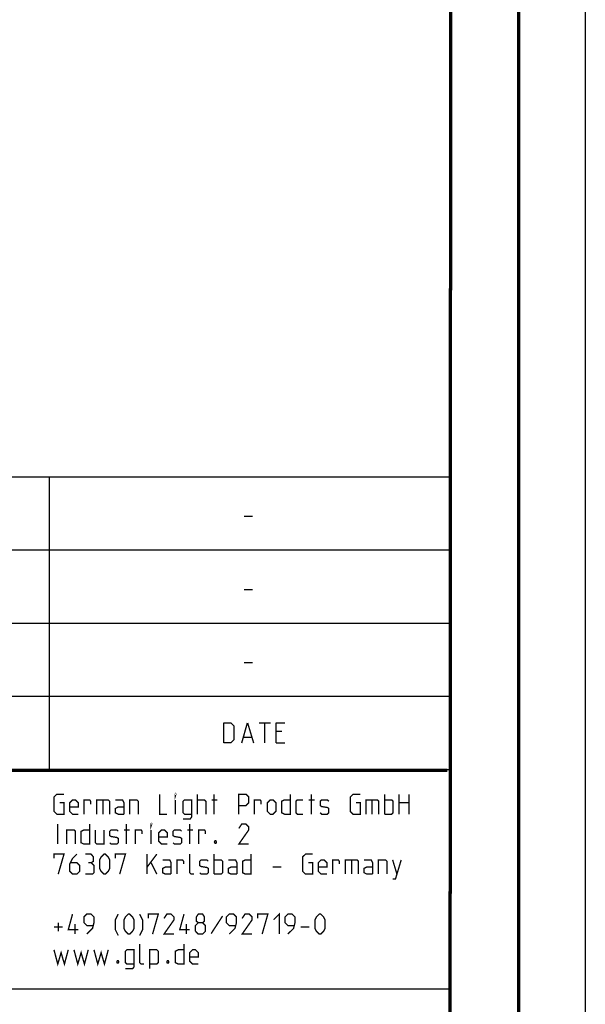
# Model space of a CAD drawing. Extents: x 0 to 420, y 0 to 297.
# Tile 51 of 93: x 378 to 420, y 42 to 116. Entities that reach past the tile are written whole.
import ezdxf

# ---------------------------------------------------------------- set-up
doc = ezdxf.new("R2010")
doc.units = 0
doc.header["$LTSCALE"] = 23.1
doc.layers.get('0').update_dxf_attribs({"linetype": 'CONTINUOUS'})

msp = doc.modelspace()

# ---------------------------------------------------------------- linework, layer by layer
at = {"color": 7, "linetype": 'CONTINUOUS'}
for p, q in [((420, 297), (420, 0)), ((410, 287), (409.83, 10.109)), ((246.868, 59.506), (409.628, 59.494))]:
    msp.add_line(p, q, dxfattribs=at)
at = {"color": 2, "linetype": 'CONTINUOUS'}
for p, q in [((246.85, 81.495), (409.81, 81.495)), ((379.81, 81.495), (379.81, 59.535)), ((409.81, 81.495), (409.81, 10.125)), ((394.417, 78.536), (395.06, 78.536)), ((246.85, 76.005), (409.81, 76.005)), ((394.417, 73.046), (395.06, 73.046)), ((246.85, 70.515), (409.81, 70.515)), ((394.417, 67.556), (395.06, 67.556)), ((246.85, 65.025), (409.81, 65.025)), ((395.542, 63.03), (396.399, 63.03)), ((395.97, 61.53), (395.97, 63.03)), ((397.256, 62.387), (396.828, 62.387)), ((394.399, 61.958), (394.97, 61.958)), ((396.828, 61.53), (397.47, 61.53)), ((246.85, 59.535), (409.81, 59.535)), ((301.69, 43.065), (409.81, 43.065))]:
    msp.add_line(p, q, dxfattribs=at)
at = {"color": 7, "linetype": 'CONTINUOUS', "const_width": 0.25}
for points in [[(415, 5), (415, 292)], [(410, 287), (409.847, 9.923)], [(246.86, 59.511), (409.652, 59.467)]]:
    msp.add_lwpolyline(points, dxfattribs=at)
at = {"color": 2, "linetype": 'CONTINUOUS'}
for points in [[(392.899, 61.53), (392.899, 63.03), (393.435, 63.03), (393.649, 62.816), (393.649, 61.744), (393.435, 61.53), (392.899, 61.53)], [(394.256, 61.53), (394.685, 63.03), (395.113, 61.53)], [(396.828, 61.53), (396.828, 63.03), (397.47, 63.03)]]:
    msp.add_lwpolyline(points, dxfattribs=at)
at = {"color": 2, "linetype": 'CONTINUOUS', "const_width": 0.1}
for points in [[(380.592, 57.032), (380.914, 57.032), (380.914, 56.175), (380.378, 56.175), (380.164, 56.389), (380.164, 57.461), (380.378, 57.675), (380.914, 57.675)], [(388.092, 57.675), (388.092, 56.175), (388.628, 56.175)], [(389.271, 57.568), (389.271, 57.675), (389.306, 57.675), (389.271, 57.568)], [(390.914, 56.175), (390.914, 57.675)], [(392.164, 56.175), (392.164, 57.675)], [(394.021, 56.175), (394.021, 57.675), (394.556, 57.675), (394.771, 57.461), (394.771, 57.032), (394.556, 56.818), (394.021, 56.818)], [(397.878, 57.675), (397.878, 56.175), (397.449, 56.175), (397.235, 56.282), (397.235, 57.139), (397.449, 57.246), (397.878, 57.246)], [(399.449, 56.175), (399.449, 57.675)], [(402.806, 57.032), (403.128, 57.032), (403.128, 56.175), (402.592, 56.175), (402.378, 56.389), (402.378, 57.461), (402.592, 57.675), (403.128, 57.675)], [(404.949, 56.175), (404.949, 57.675)], [(406.021, 56.175), (406.021, 57.675)], [(406.771, 57.675), (406.771, 56.175)], [(381.985, 56.175), (381.556, 56.175), (381.342, 56.389), (381.342, 57.032), (381.556, 57.246), (381.771, 57.246), (381.985, 57.032), (381.985, 56.711), (381.342, 56.711)], [(382.414, 56.175), (382.414, 57.246), (382.842, 57.246), (382.914, 57.139), (382.914, 56.925)], [(383.378, 56.175), (383.378, 57.246), (384.235, 57.246), (384.342, 57.139), (384.342, 56.175)], [(383.842, 57.246), (383.842, 56.175)], [(385.414, 56.175), (385.414, 57.032), (385.306, 57.246), (384.771, 57.246)], [(385.842, 56.175), (385.842, 57.246), (386.378, 57.246), (386.485, 57.139), (386.485, 56.175)], [(389.271, 56.175), (389.271, 57.246)], [(389.842, 55.818), (390.378, 55.818), (390.485, 55.961), (390.485, 57.246), (389.949, 57.246), (389.842, 57.139), (389.842, 56.282), (389.949, 56.175), (390.485, 56.175)], [(390.914, 57.246), (391.449, 57.246), (391.556, 57.139), (391.556, 56.175)], [(391.985, 57.246), (392.414, 57.246)], [(395.199, 56.175), (395.199, 57.246), (395.628, 57.246), (395.699, 57.139), (395.699, 56.925)], [(396.164, 56.389), (396.164, 57.032), (396.378, 57.246), (396.592, 57.246), (396.806, 57.032), (396.806, 56.389), (396.592, 56.175), (396.378, 56.175), (396.164, 56.389)], [(398.842, 56.175), (398.414, 56.175), (398.306, 56.282), (398.306, 57.139), (398.414, 57.246), (398.842, 57.246)], [(399.271, 57.246), (399.699, 57.246)], [(400.128, 56.282), (400.235, 56.175), (400.664, 56.175), (400.771, 56.282), (400.771, 56.603), (400.664, 56.675), (400.235, 56.746), (400.128, 56.818), (400.128, 57.139), (400.235, 57.246), (400.664, 57.246), (400.771, 57.139)], [(403.556, 56.175), (403.556, 57.246), (404.414, 57.246), (404.521, 57.139), (404.521, 56.175)], [(404.021, 57.246), (404.021, 56.175)], [(404.949, 57.246), (405.485, 57.246), (405.592, 57.139), (405.592, 56.282), (405.485, 56.175), (404.949, 56.175)], [(406.021, 57.032), (406.771, 57.032)], [(385.414, 56.175), (384.985, 56.175), (384.771, 56.282), (384.771, 56.603), (384.985, 56.711), (385.414, 56.711)], [(380.449, 53.925), (380.449, 55.425)], [(382.842, 55.425), (382.842, 53.925), (382.414, 53.925), (382.199, 54.032), (382.199, 54.889), (382.414, 54.996), (382.842, 54.996)], [(385.592, 53.925), (385.592, 55.425)], [(387.449, 55.318), (387.449, 55.425), (387.485, 55.425), (387.449, 55.318)], [(390.342, 53.925), (390.342, 55.425)], [(394.771, 53.925), (394.021, 53.925), (394.771, 54.996), (394.771, 55.211), (394.556, 55.425), (394.235, 55.425), (394.021, 55.103)], [(381.128, 53.925), (381.128, 54.996), (381.664, 54.996), (381.771, 54.889), (381.771, 53.925)], [(383.271, 54.996), (383.271, 54.032), (383.378, 53.925), (383.914, 53.925), (383.914, 54.996)], [(384.342, 54.032), (384.449, 53.925), (384.878, 53.925), (384.985, 54.032), (384.985, 54.353), (384.878, 54.425), (384.449, 54.496), (384.342, 54.568), (384.342, 54.889), (384.449, 54.996), (384.878, 54.996), (384.985, 54.889)], [(385.414, 54.996), (385.842, 54.996)], [(386.271, 53.925), (386.271, 54.996), (386.699, 54.996), (386.771, 54.889), (386.771, 54.675)], [(387.449, 53.925), (387.449, 54.996)], [(388.664, 53.925), (388.235, 53.925), (388.021, 54.139), (388.021, 54.782), (388.235, 54.996), (388.449, 54.996), (388.664, 54.782), (388.664, 54.461), (388.021, 54.461)], [(389.092, 54.032), (389.199, 53.925), (389.628, 53.925), (389.735, 54.032), (389.735, 54.353), (389.628, 54.425), (389.199, 54.496), (389.092, 54.568), (389.092, 54.889), (389.199, 54.996), (389.628, 54.996), (389.735, 54.889)], [(390.164, 54.996), (390.592, 54.996)], [(391.021, 53.925), (391.021, 54.996), (391.449, 54.996), (391.521, 54.889), (391.521, 54.675)], [(392.306, 54.175), (392.342, 54.103), (392.342, 54.068), (392.306, 53.996), (392.235, 53.996), (392.199, 54.068), (392.199, 54.103), (392.235, 54.175), (392.306, 54.175)], [(380.164, 52.853), (380.164, 53.175), (380.914, 53.175), (380.485, 51.675)], [(381.878, 53.175), (381.556, 52.853), (381.342, 52.425), (381.342, 51.889), (381.556, 51.675), (381.878, 51.675), (382.092, 51.889), (382.092, 52.318), (381.878, 52.532), (381.414, 52.532)], [(382.949, 52.532), (383.128, 52.639), (383.128, 52.961), (382.949, 53.175), (382.521, 53.175)], [(383.592, 52.103), (383.592, 52.746), (383.699, 52.961), (383.914, 53.175), (384.021, 53.175), (384.235, 52.961), (384.342, 52.746), (384.342, 52.103), (384.235, 51.889), (384.021, 51.675), (383.914, 51.675), (383.699, 51.889), (383.592, 52.103)], [(384.771, 52.853), (384.771, 53.175), (385.521, 53.175), (385.092, 51.675)], [(387.128, 51.675), (387.128, 53.175)], [(387.128, 52.175), (387.878, 53.175)], [(390.664, 51.675), (390.449, 51.675), (390.342, 51.782), (390.342, 53.175)], [(392.164, 51.675), (392.164, 53.175)], [(394.949, 53.175), (394.949, 51.675), (394.521, 51.675), (394.306, 51.782), (394.306, 52.639), (394.521, 52.746), (394.949, 52.746)], [(399.235, 52.532), (399.556, 52.532), (399.556, 51.675), (399.021, 51.675), (398.806, 51.889), (398.806, 52.961), (399.021, 53.175), (399.556, 53.175)], [(382.521, 51.675), (383.056, 51.675), (383.164, 51.782), (383.164, 52.318), (382.949, 52.532), (382.735, 52.532)], [(387.449, 52.532), (387.878, 51.675)], [(388.949, 51.675), (388.949, 52.532), (388.842, 52.746), (388.306, 52.746)], [(389.378, 51.675), (389.378, 52.746), (389.806, 52.746), (389.878, 52.639), (389.878, 52.425)], [(391.092, 51.782), (391.199, 51.675), (391.628, 51.675), (391.735, 51.782), (391.735, 52.103), (391.628, 52.175), (391.199, 52.246), (391.092, 52.318), (391.092, 52.639), (391.199, 52.746), (391.628, 52.746), (391.735, 52.639)], [(392.164, 52.746), (392.699, 52.746), (392.806, 52.639), (392.806, 51.782), (392.699, 51.675), (392.164, 51.675)], [(393.878, 51.675), (393.878, 52.532), (393.771, 52.746), (393.235, 52.746)], [(400.628, 51.675), (400.199, 51.675), (399.985, 51.889), (399.985, 52.532), (400.199, 52.746), (400.414, 52.746), (400.628, 52.532), (400.628, 52.211), (399.985, 52.211)], [(401.056, 51.675), (401.056, 52.746), (401.485, 52.746), (401.556, 52.639), (401.556, 52.425)], [(402.021, 51.675), (402.021, 52.746), (402.878, 52.746), (402.985, 52.639), (402.985, 51.675)], [(402.485, 52.746), (402.485, 51.675)], [(404.056, 51.675), (404.056, 52.532), (403.949, 52.746), (403.414, 52.746)], [(404.485, 51.675), (404.485, 52.746), (405.021, 52.746), (405.128, 52.639), (405.128, 51.675)], [(405.556, 51.318), (405.771, 51.318), (406.199, 52.746)], [(405.556, 52.746), (405.878, 51.675)], [(388.949, 51.675), (388.521, 51.675), (388.306, 51.782), (388.306, 52.103), (388.521, 52.211), (388.949, 52.211)], [(393.878, 51.675), (393.449, 51.675), (393.235, 51.782), (393.235, 52.103), (393.449, 52.211), (393.878, 52.211)], [(396.556, 52.211), (397.199, 52.211)], [(404.056, 51.675), (403.628, 51.675), (403.414, 51.782), (403.414, 52.103), (403.628, 52.211), (404.056, 52.211)], [(396.628, 48.246), (397.056, 48.675), (397.056, 47.175)], [(380.485, 47.389), (380.485, 48.032)], [(381.985, 47.496), (381.235, 47.496), (381.556, 48.675)], [(382.628, 47.175), (383.056, 47.603), (383.164, 48.032), (383.164, 48.461), (382.949, 48.675), (382.628, 48.675), (382.414, 48.461), (382.414, 48.032), (382.628, 47.818), (383.092, 47.818)], [(384.985, 47.068), (384.771, 47.496), (384.771, 48.246), (384.985, 48.675)], [(385.414, 47.603), (385.414, 48.246), (385.521, 48.461), (385.735, 48.675), (385.842, 48.675), (386.056, 48.461), (386.164, 48.246), (386.164, 47.603), (386.056, 47.389), (385.842, 47.175), (385.735, 47.175), (385.521, 47.389), (385.414, 47.603)], [(386.592, 47.068), (386.806, 47.496), (386.806, 48.246), (386.592, 48.675)], [(387.235, 48.353), (387.235, 48.675), (387.985, 48.675), (387.556, 47.175)], [(389.164, 47.175), (388.414, 47.175), (389.164, 48.246), (389.164, 48.461), (388.949, 48.675), (388.628, 48.675), (388.414, 48.353)], [(390.342, 47.496), (389.592, 47.496), (389.914, 48.675)], [(390.985, 48.032), (390.842, 48.139), (390.842, 48.461), (390.985, 48.675), (391.306, 48.675), (391.449, 48.461), (391.449, 48.139), (391.306, 48.032), (391.521, 47.818), (391.521, 47.389), (391.306, 47.175), (390.985, 47.175), (390.771, 47.389)], [(390.771, 47.389), (390.771, 47.818), (390.985, 48.032), (391.306, 48.032)], [(392.806, 48.532), (391.949, 47.211)], [(393.306, 47.175), (393.735, 47.603), (393.842, 48.032), (393.842, 48.461), (393.628, 48.675), (393.306, 48.675), (393.092, 48.461), (393.092, 48.032), (393.306, 47.818), (393.771, 47.818)], [(395.021, 47.175), (394.271, 47.175), (395.021, 48.246), (395.021, 48.461), (394.806, 48.675), (394.485, 48.675), (394.271, 48.353)], [(395.449, 48.353), (395.449, 48.675), (396.199, 48.675), (395.771, 47.175)], [(397.699, 47.175), (398.128, 47.603), (398.235, 48.032), (398.235, 48.461), (398.021, 48.675), (397.699, 48.675), (397.485, 48.461), (397.485, 48.032), (397.699, 47.818), (398.164, 47.818)], [(399.735, 47.603), (399.735, 48.246), (399.842, 48.461), (400.056, 48.675), (400.164, 48.675), (400.378, 48.461), (400.485, 48.246), (400.485, 47.603), (400.378, 47.389), (400.164, 47.175), (400.056, 47.175), (399.842, 47.389), (399.735, 47.603)], [(380.164, 47.711), (380.806, 47.711)], [(381.735, 47.175), (381.735, 47.925)], [(390.092, 47.175), (390.092, 47.925)], [(398.664, 47.711), (399.306, 47.711)], [(380.164, 45.996), (380.449, 44.925), (380.699, 45.782), (380.949, 44.925), (381.235, 45.996)], [(381.664, 45.996), (381.949, 44.925), (382.199, 45.782), (382.449, 44.925), (382.735, 45.996)], [(383.164, 45.996), (383.449, 44.925), (383.699, 45.782), (383.949, 44.925), (384.235, 45.996)], [(385.521, 44.568), (386.056, 44.568), (386.164, 44.711), (386.164, 45.996), (385.628, 45.996), (385.521, 45.889), (385.521, 45.032), (385.628, 44.925), (386.164, 44.925)], [(386.914, 44.925), (386.699, 44.925), (386.592, 45.032), (386.592, 46.425)], [(387.342, 44.568), (387.342, 45.996), (387.878, 45.996), (387.985, 45.889), (387.985, 45.032), (387.878, 44.925), (387.342, 44.925)], [(389.914, 46.425), (389.914, 44.925), (389.485, 44.925), (389.271, 45.032), (389.271, 45.889), (389.485, 45.996), (389.914, 45.996)], [(390.985, 44.925), (390.556, 44.925), (390.342, 45.139), (390.342, 45.782), (390.556, 45.996), (390.771, 45.996), (390.985, 45.782), (390.985, 45.461), (390.342, 45.461)], [(384.985, 45.175), (385.021, 45.103), (385.021, 45.068), (384.985, 44.996), (384.914, 44.996), (384.878, 45.068), (384.878, 45.103), (384.914, 45.175), (384.985, 45.175)], [(388.735, 45.175), (388.771, 45.103), (388.771, 45.068), (388.735, 44.996), (388.664, 44.996), (388.628, 45.068), (388.628, 45.103), (388.664, 45.175), (388.735, 45.175)]]:
    msp.add_lwpolyline(points, dxfattribs=at)

doc.saveas('drawing.dxf')
